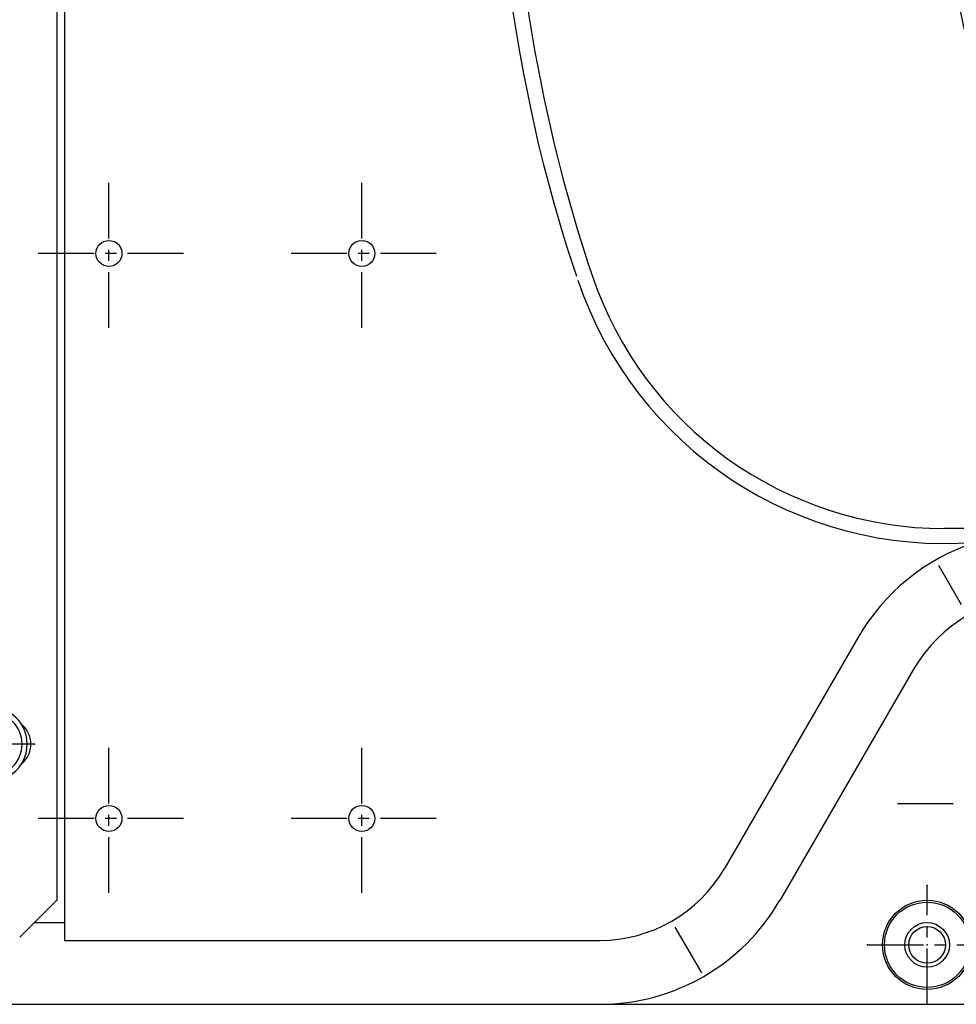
# Model space of a CAD drawing. Header units: millimetres. Extents: x -289 to 305, y -210 to 210.
# Tile 69 of 79: x 161 to 182, y 97 to 119. Entities that reach past the tile are written whole.
import ezdxf

# ---------------------------------------------------------------- set-up
doc = ezdxf.new("R2010")
doc.units = ezdxf.units.MM
doc.linetypes.add('CENTER', pattern=[12, 7.5, -1.5, 1.5, -1.5])
doc.layers.add('VIEW0003', color=7, linetype='Continuous')

# ---------------------------------------------------------------- blocks, each defined once
blk = doc.blocks.new('DTL0010')
at = {"color": 0, "linetype": 'CENTER'}
for p, q in [((0, 20), (0, -20)), ((20, 0), (-20, 0))]:
    blk.add_line(p, q, dxfattribs=at)
at = {"color": 0, "linetype": 'Continuous'}
blk.add_circle((0, 0), 9, dxfattribs=at)
at = {"color": 0}
blk.add_point((0, 0), dxfattribs=at)
blk = doc.blocks.new('DTL0009')
at = {"color": 0, "rotation": 270}
blk.add_blockref('DTL0010', (138, 138), dxfattribs=at)
blk = doc.blocks.new('DTL0011')
at = {"color": 0, "linetype": 'CENTER'}
for p, q in [((0, 8), (0, -8)), ((8, 0), (-8, 0))]:
    blk.add_line(p, q, dxfattribs=at)
at = {"color": 0, "linetype": 'Continuous'}
for radius in [3, 2.46]:
    blk.add_circle((0, 0), radius, dxfattribs=at)
at = {"color": 0}
for p in [(0, 8), (-8, 0), (0, 0), (8, 0), (0, -8)]:
    blk.add_point(p, dxfattribs=at)
blk = doc.blocks.new('DTL0005')
at = {"color": 0, "linetype": 'Continuous'}
for p, q in [((288, 165), (139.14, 165)), ((270, 156.41), (198.01, 156.41)), ((270, -156.56), (270, 156.41)), ((155.88, 120), (173.79, 151.02))]:
    blk.add_line(p, q, dxfattribs=at)
at = {"color": 3, "linetype": 'Continuous'}
for p, q in [((184.31, 160.76), (187.86, 154.61)), ((270, 154.06), (274.08, 154.06)), ((163.33, 115.7), (181.24, 146.72)), ((149.37, 111.28), (152.44, 105.97)), ((124.5, 101.01), (151.65, 101.01))]:
    blk.add_line(p, q, dxfattribs=at)
at = {"color": 0, "linetype": 'CENTER'}
for p, q in [((230, 150), (230, 130)), ((264, 150), (264, 130)), ((220, 140), (240, 140)), ((254, 140), (274, 140)), ((230, 74), (230, 54)), ((264, 74), (264, 54)), ((220, 64), (240, 64)), ((254, 64), (274, 64))]:
    blk.add_line(p, q, dxfattribs=at)
at = {"color": 3, "linetype": 'Continuous'}
blk.add_lwpolyline([(201.11, 67.1), (202.29, 63.46), (203.1, 60.84), (204.23, 56.93), (205.52, 52.08), (206.23, 49.2), (207.26, 44.64), (208.24, 39.82), (208.78, 36.9), (209.66, 31.5), (210.34, 26.61), (210.95, 21.23), (211.33, 16.96)], dxfattribs=at)
at = {"color": 0, "linetype": 'Continuous'}
for centre, radius in [((154, 157), 6), ((154, 157), 5.74), ((230, 140), 1.75), ((264, 140), 1.75), ((230, 64), 1.75), ((264, 64), 1.75)]:
    blk.add_circle(centre, radius, dxfattribs=at)
at = {"color": 3, "linetype": 'Continuous'}
blk.add_circle((0, 0), 150.47, dxfattribs=at)
at = {"color": 0, "linetype": 'Continuous'}
for centre, radius, start, end in [((198.01, 137.04), 27.95, 89.9924, 150.0076), ((198.01, 137.04), 19.36, 89.9924, 150.0076), ((138.56, 130), 20, 270, 330), ((138.56, 130), 28.59, 288.3985, 330), ((0, 0), 152.82, 8.2128, 42.2849), ((151.65, 51.01), 52.01, 18.5917, 94.478), ((151.65, 51.01), 50, 18.5917, 90), ((0, 0), 210, 4.308, 18.5917)]:
    blk.add_arc(centre, radius, start, end, dxfattribs=at)
at = {"color": 211}
blk.add_blockref('DTL0011', (154, 157), dxfattribs=at)
at = {"color": 71}
blk.add_blockref('DTL0009', (0, 0), dxfattribs=at)
blk = doc.blocks.new('DTL0016')
at = {"color": 0, "linetype": 'CENTER'}
for p, q in [((0, 6), (0, -6)), ((-6, 0), (6, 0))]:
    blk.add_line(p, q, dxfattribs=at)
at = {"color": 0, "linetype": 'Continuous'}
for p, q in [((-2.89, 0), (-1.44, 2.5)), ((-1.44, 2.5), (1.44, 2.5)), ((2.89, 0), (1.44, 2.5)), ((-1.44, -2.5), (-2.89, 0)), ((1.44, -2.5), (2.89, 0)), ((-1.44, -2.5), (1.44, -2.5))]:
    blk.add_line(p, q, dxfattribs=at)
for radius in [5, 4.31]:
    blk.add_arc((0, 0), radius, 0, 359.9997, dxfattribs=at)
at = {"color": 0}
for p in [(0, 6), (-6, 0), (0, 0), (6, 0), (0, -6)]:
    blk.add_point(p, dxfattribs=at)
blk = doc.blocks.new('DTL0017')
at = {"color": 0, "linetype": 'Continuous'}
for p, q in [((-151, 20), (151, 20)), ((155.98, 15), (150.98, 20))]:
    blk.add_line(p, q, dxfattribs=at)
blk.add_arc((130, 13), 3.5, 38.6822, 141.3178, dxfattribs=at)
blk = doc.blocks.new('DTL0006')
at = {"color": 211, "rotation": 180}
blk.add_blockref('DTL0005', (0, 0), dxfattribs=at)
at = {"color": 0, "rotation": 270}
blk.add_blockref('DTL0017', (-291, 0), dxfattribs=at)
at = {"color": 40, "rotation": 180}
blk.add_blockref('DTL0016', (-280, -130), dxfattribs=at)

msp = doc.modelspace()

# ---------------------------------------------------------------- block references
at = {"layer": 'VIEW0003', "color": 7, "xscale": 0.166666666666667, "yscale": 0.166666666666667, "zscale": 0.166666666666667}
msp.add_blockref('DTL0006', (207.212, 124.669), dxfattribs=at)

doc.saveas('drawing.dxf')
